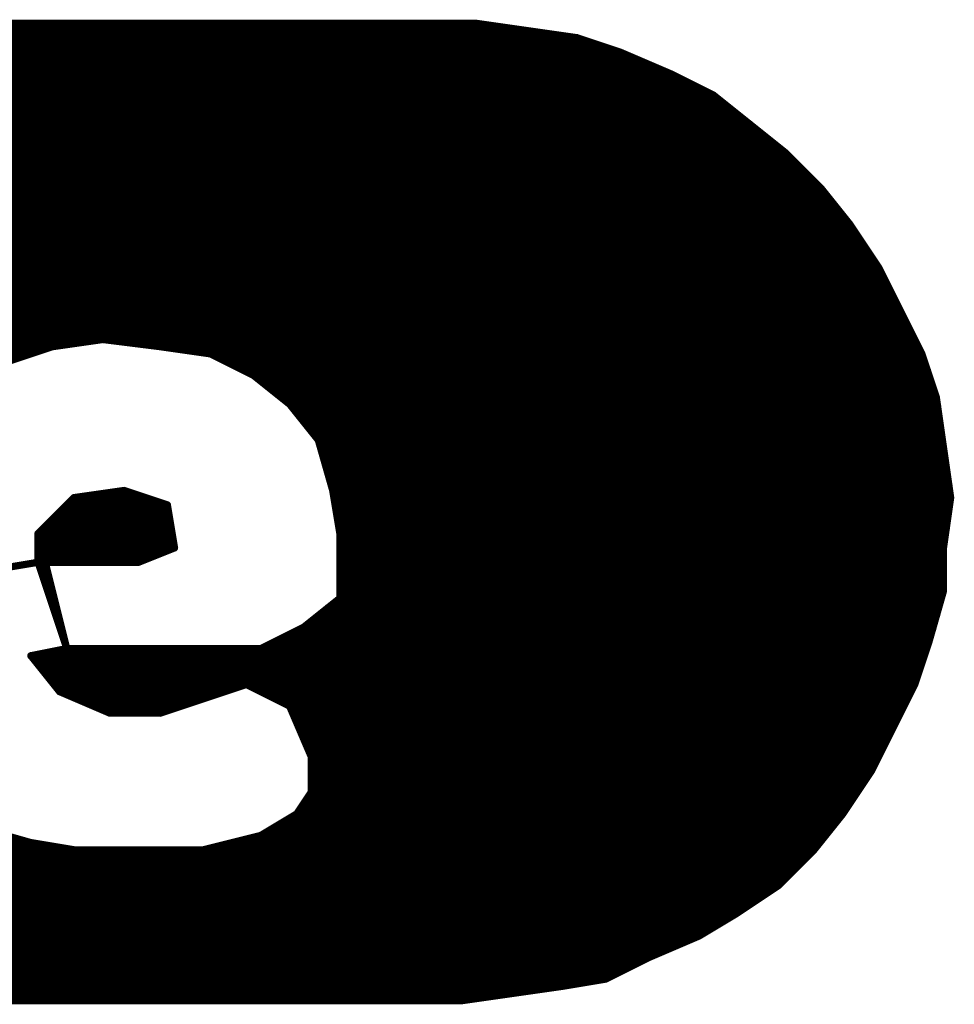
# Model space of a CAD drawing. Extents: x -35 to 35, y -57 to 81.
# Tile 79 of 153: x 18.93 to 20.23, y 16.97 to 18.34. Entities that reach past the tile are written whole.
import ezdxf

# ---------------------------------------------------------------- set-up
doc = ezdxf.new("R2010")
doc.units = 0
doc.layers.add('21', color=7, linetype='CONTINUOUS')

msp = doc.modelspace()

# ---------------------------------------------------------------- linework, layer by layer
at = {"layer": '21', "const_width": 0.01}
for points in [[(16.019, 18.33), (19.588, 18.33)], [(19.567, 18.333), (16.047, 18.333)], [(19.637, 18.323), (19.567, 18.333)], [(15.956, 18.32), (19.658, 18.32)], [(19.707, 18.313), (19.637, 18.323)], [(19.767, 18.293), (19.707, 18.313)], [(15.831, 18.3), (19.746, 18.3)], [(15.886, 18.31), (19.716, 18.31)], [(15.811, 18.29), (19.774, 18.29)], [(19.837, 18.263), (19.767, 18.293)], [(15.791, 18.28), (19.7973, 18.28)], [(15.751, 18.26), (19.843, 18.26)], [(15.771, 18.27), (19.8207, 18.27)], [(19.897, 18.233), (19.837, 18.263)], [(15.731, 18.25), (19.863, 18.25)], [(15.711, 18.24), (19.883, 18.24)], [(19.947, 18.193), (19.897, 18.233)], [(15.671, 18.22), (19.9133, 18.22)], [(15.691, 18.23), (19.9008, 18.23)], [(15.6532, 18.21), (19.9258, 18.21)], [(15.6283, 18.19), (19.9507, 18.19)], [(15.6408, 18.2), (19.9383, 18.2)], [(19.997, 18.153), (19.947, 18.193)], [(15.6158, 18.18), (19.9633, 18.18)], [(15.604, 18.17), (19.9758, 18.17)], [(15.584, 18.15), (20, 18.15)], [(15.594, 18.16), (19.9883, 18.16)], [(20.047, 18.103), (19.997, 18.153)], [(15.574, 18.14), (20.01, 18.14)], [(16.558, 18.13), (20.02, 18.13)], [(16.616, 18.12), (20.03, 18.12)], [(16.646, 18.11), (20.04, 18.11)], [(16.672, 18.1), (20.0494, 18.1)], [(20.087, 18.053), (20.047, 18.103)], [(16.6887, 18.09), (20.0574, 18.09)], [(16.7053, 18.08), (20.0654, 18.08)], [(16.72, 18.07), (20.0734, 18.07)], [(16.73, 18.06), (20.0814, 18.06)], [(20.127, 17.993), (20.087, 18.053)], [(16.74, 18.05), (20.089, 18.05)], [(16.75, 18.04), (20.0957, 18.04)], [(16.76, 18.03), (20.1023, 18.03)], [(16.7685, 18.02), (20.109, 18.02)], [(16.7735, 18.01), (20.1157, 18.01)], [(16.7785, 18), (20.1223, 18)], [(16.7835, 17.99), (20.1285, 17.99)], [(20.157, 17.933), (20.127, 17.993)], [(16.7885, 17.98), (20.1335, 17.98)], [(16.7935, 17.97), (20.1385, 17.97)], [(16.7979, 17.96), (20.1435, 17.96)], [(16.8007, 17.95), (20.1485, 17.95)], [(16.8036, 17.94), (20.1535, 17.94)], [(16.8064, 17.93), (20.1585, 17.93)], [(20.187, 17.873), (20.157, 17.933)], [(16.8093, 17.92), (20.1635, 17.92)], [(16.8121, 17.91), (20.1685, 17.91)], [(16.815, 17.9), (20.1735, 17.9)], [(18.255, 17.89), (19.026, 17.89)], [(18.977, 17.883), (19.047, 17.893)], [(19.047, 17.893), (19.127, 17.883)], [(19.071, 17.89), (20.1785, 17.89)], [(18.318, 17.88), (18.968, 17.88)], [(18.917, 17.863), (18.977, 17.883)], [(19.127, 17.883), (19.197, 17.873)], [(19.148, 17.88), (20.1835, 17.88)], [(18.373, 17.87), (18.938, 17.87)], [(19.197, 17.873), (19.257, 17.843)], [(19.203, 17.87), (20.188, 17.87)], [(20.207, 17.813), (20.187, 17.873)], [(19.223, 17.86), (20.1913, 17.86)], [(19.243, 17.85), (20.1947, 17.85)], [(19.257, 17.843), (19.307, 17.803)], [(19.2608, 17.84), (20.198, 17.84)], [(19.2733, 17.83), (20.2013, 17.83)], [(19.2858, 17.82), (20.2047, 17.82)], [(19.2982, 17.81), (20.2074, 17.81)], [(20.217, 17.743), (20.207, 17.813)], [(19.307, 17.803), (19.347, 17.753)], [(19.3094, 17.8), (20.2089, 17.8)], [(19.3174, 17.79), (20.2103, 17.79)], [(19.3254, 17.78), (20.2117, 17.78)], [(19.3334, 17.77), (20.2131, 17.77)], [(19.3414, 17.76), (20.2146, 17.76)], [(19.347, 17.753), (19.367, 17.683)], [(19.3479, 17.75), (20.216, 17.75)], [(19.3507, 17.74), (20.2174, 17.74)], [(20.227, 17.673), (20.217, 17.743)], [(19.3536, 17.73), (20.2189, 17.73)], [(19.3564, 17.72), (20.2203, 17.72)], [(19.3593, 17.71), (20.2217, 17.71)], [(19.3621, 17.7), (20.2231, 17.7)], [(19.007, 17.673), (19.077, 17.683)], [(19.077, 17.683), (19.137, 17.663)], [(19.365, 17.69), (20.2246, 17.69)], [(19.367, 17.683), (19.377, 17.623)], [(18.957, 17.623), (19.007, 17.673)], [(19.004, 17.67), (19.116, 17.67)], [(19.056, 17.68), (19.086, 17.68)], [(19.3675, 17.68), (20.226, 17.68)], [(19.3692, 17.67), (20.2266, 17.67)], [(20.217, 17.603), (20.227, 17.673)], [(18.994, 17.66), (19.1375, 17.66)], [(19.137, 17.663), (19.147, 17.603)], [(19.3708, 17.66), (20.2251, 17.66)], [(18.984, 17.65), (19.1392, 17.65)], [(19.3725, 17.65), (20.2237, 17.65)], [(18.964, 17.63), (19.1425, 17.63)], [(18.974, 17.64), (19.1408, 17.64)], [(19.3742, 17.64), (20.2223, 17.64)], [(19.3758, 17.63), (20.2209, 17.63)], [(18.957, 17.583), (18.957, 17.623)], [(18.957, 17.62), (19.1442, 17.62)], [(19.377, 17.623), (19.377, 17.533)], [(19.377, 17.62), (20.2194, 17.62)], [(18.957, 17.61), (19.1458, 17.61)], [(19.147, 17.603), (19.097, 17.583)], [(19.377, 17.61), (20.218, 17.61)], [(20.217, 17.543), (20.217, 17.603)], [(18.957, 17.6), (19.1395, 17.6)], [(18.957, 17.59), (19.1145, 17.59)], [(19.377, 17.6), (20.217, 17.6)], [(19.377, 17.59), (20.217, 17.59)], [(18.477, 17.503), (18.957, 17.583)], [(18.957, 17.583), (18.477, 17.503)], [(18.997, 17.463), (18.957, 17.583)], [(18.958, 17.58), (18.9678, 17.58)], [(19.097, 17.583), (18.967, 17.583)], [(18.967, 17.583), (18.997, 17.463)], [(19.377, 17.58), (20.217, 17.58)], [(18.9613, 17.57), (18.9703, 17.57)], [(18.9647, 17.56), (18.9728, 17.56)], [(19.377, 17.57), (20.217, 17.57)], [(19.377, 17.56), (20.217, 17.56)], [(18.968, 17.55), (18.9753, 17.55)], [(19.377, 17.55), (20.217, 17.55)], [(18.9713, 17.54), (18.9778, 17.54)], [(19.377, 17.533), (19.327, 17.493)], [(19.377, 17.54), (20.2161, 17.54)], [(20.197, 17.473), (20.217, 17.543)], [(18.9747, 17.53), (18.9803, 17.53)], [(18.978, 17.52), (18.9827, 17.52)], [(19.3607, 17.52), (20.2104, 17.52)], [(19.3733, 17.53), (20.2133, 17.53)], [(18.9813, 17.51), (18.9853, 17.51)], [(19.3483, 17.51), (20.2076, 17.51)], [(18.9847, 17.5), (18.9878, 17.5)], [(19.327, 17.493), (19.267, 17.463)], [(19.3358, 17.5), (20.2047, 17.5)], [(18.988, 17.49), (18.9902, 17.49)], [(18.9913, 17.48), (18.9928, 17.48)], [(19.301, 17.48), (20.199, 17.48)], [(19.321, 17.49), (20.2019, 17.49)], [(18.9947, 17.47), (18.9953, 17.47)], [(19.281, 17.47), (20.196, 17.47)], [(20.177, 17.413), (20.197, 17.473)], [(18.997, 17.463), (18.947, 17.453)], [(18.947, 17.453), (18.987, 17.403)], [(18.9494, 17.45), (20.1893, 17.45)], [(18.982, 17.46), (20.1927, 17.46)], [(19.267, 17.463), (18.997, 17.463)], [(18.9574, 17.44), (20.186, 17.44)], [(18.9654, 17.43), (20.1827, 17.43)], [(18.9734, 17.42), (20.1793, 17.42)], [(18.9814, 17.41), (19.238, 17.41)], [(19.187, 17.393), (19.247, 17.413)], [(19.247, 17.413), (19.307, 17.383)], [(19.253, 17.41), (20.1755, 17.41)], [(20.147, 17.353), (20.177, 17.413)], [(18.987, 17.403), (19.057, 17.373)], [(18.994, 17.4), (19.208, 17.4)], [(19.273, 17.4), (20.1705, 17.4)], [(19.0173, 17.39), (19.178, 17.39)], [(19.127, 17.373), (19.187, 17.393)], [(19.293, 17.39), (20.1655, 17.39)], [(19.307, 17.383), (19.337, 17.313)], [(19.0407, 17.38), (19.148, 17.38)], [(19.057, 17.373), (19.127, 17.373)], [(19.3083, 17.38), (20.1605, 17.38)], [(19.3126, 17.37), (20.1555, 17.37)], [(19.3169, 17.36), (20.1505, 17.36)], [(19.3211, 17.35), (20.1455, 17.35)], [(20.117, 17.293), (20.147, 17.353)], [(19.3254, 17.34), (20.1405, 17.34)], [(19.3297, 17.33), (20.1355, 17.33)], [(19.334, 17.32), (20.1305, 17.32)], [(19.337, 17.313), (19.337, 17.263)], [(19.337, 17.31), (20.1255, 17.31)], [(19.337, 17.3), (20.1205, 17.3)], [(19.337, 17.29), (20.115, 17.29)], [(20.077, 17.233), (20.117, 17.293)], [(19.337, 17.28), (20.1083, 17.28)], [(19.337, 17.263), (19.317, 17.233)], [(19.335, 17.26), (20.095, 17.26)], [(19.337, 17.27), (20.1017, 17.27)], [(19.3283, 17.25), (20.0883, 17.25)], [(19.317, 17.233), (19.267, 17.203)], [(19.3217, 17.24), (20.0817, 17.24)], [(20.037, 17.183), (20.077, 17.233)], [(19.2953, 17.22), (20.0666, 17.22)], [(19.312, 17.23), (20.0746, 17.23)], [(18.947, 17.193), (18.877, 17.213)], [(19.267, 17.203), (19.187, 17.183)], [(19.2787, 17.21), (20.0586, 17.21)], [(18.306, 17.19), (18.965, 17.19)], [(19.007, 17.183), (18.947, 17.193)], [(19.215, 17.19), (20.0426, 17.19)], [(19.255, 17.2), (20.0506, 17.2)], [(16.2046, 17.18), (20.034, 17.18)], [(19.187, 17.183), (19.007, 17.183)], [(19.987, 17.133), (20.037, 17.183)], [(16.1989, 17.17), (20.024, 17.17)], [(16.1876, 17.15), (20.004, 17.15)], [(16.1932, 17.16), (20.014, 17.16)], [(16.1819, 17.14), (19.994, 17.14)], [(16.1762, 17.13), (19.9825, 17.13)], [(19.927, 17.093), (19.987, 17.133)], [(16.1648, 17.11), (19.9525, 17.11)], [(16.1705, 17.12), (19.9675, 17.12)], [(16.1592, 17.1), (19.9375, 17.1)], [(16.1478, 17.08), (19.9053, 17.08)], [(16.1535, 17.09), (19.922, 17.09)], [(19.877, 17.063), (19.927, 17.093)], [(16.1421, 17.07), (19.8887, 17.07)], [(16.1364, 17.06), (19.87, 17.06)], [(19.807, 17.033), (19.877, 17.063)], [(16.1251, 17.04), (19.8233, 17.04)], [(16.1307, 17.05), (19.8467, 17.05)], [(16.1194, 17.03), (19.801, 17.03)], [(19.747, 17.003), (19.807, 17.033)], [(16.1137, 17.02), (19.781, 17.02)], [(16.1023, 17), (19.729, 17)], [(16.108, 17.01), (19.761, 17.01)], [(19.687, 16.993), (19.747, 17.003)], [(16.0967, 16.99), (19.666, 16.99)], [(19.617, 16.983), (19.687, 16.993)], [(16.087, 16.973), (19.547, 16.973)], [(16.091, 16.98), (19.596, 16.98)], [(19.547, 16.973), (19.617, 16.983)]]:
    msp.add_lwpolyline(points, dxfattribs=at)
at = {"layer": '21', "const_width": 0.005}
for points in [[(19.5674, 18.3355, 1), (19.5666, 18.3305)], [(19.567, 18.3305, 1), (19.567, 18.3355)], [(19.588, 18.3275, 1), (19.588, 18.3325)], [(19.6374, 18.3255, 1), (19.6366, 18.3205)], [(19.6366, 18.3205, 1), (19.6374, 18.3255)], [(19.658, 18.3175, 1), (19.658, 18.3225)], [(19.7078, 18.3154, 1), (19.7062, 18.3106)], [(19.7066, 18.3105, 1), (19.7074, 18.3155)], [(19.716, 18.3075, 1), (19.716, 18.3125)], [(19.746, 18.2975, 1), (19.746, 18.3025)], [(19.768, 18.2953, 1), (19.766, 18.2907)], [(19.7662, 18.2906, 1), (19.7678, 18.2954)], [(19.774, 18.2875, 1), (19.774, 18.2925)], [(19.7973, 18.2775, 1), (19.7973, 18.2825)], [(19.8207, 18.2675, 1), (19.8207, 18.2725)], [(19.8381, 18.2652, 1), (19.8359, 18.2608)], [(19.836, 18.2607, 1), (19.838, 18.2653)], [(19.843, 18.2575, 1), (19.843, 18.2625)], [(19.863, 18.2475, 1), (19.863, 18.2525)], [(19.883, 18.2375, 1), (19.883, 18.2425)], [(19.8986, 18.235, 1), (19.8954, 18.231)], [(19.8959, 18.2308, 1), (19.8981, 18.2352)], [(19.9008, 18.2275, 1), (19.9008, 18.2325)], [(19.9133, 18.2175, 1), (19.9133, 18.2225)], [(19.9258, 18.2075, 1), (19.9258, 18.2125)], [(19.9383, 18.1975, 1), (19.9383, 18.2025)], [(19.9486, 18.195, 1), (19.9454, 18.191)], [(19.9454, 18.191, 1), (19.9486, 18.195)], [(19.9507, 18.1875, 1), (19.9507, 18.1925)], [(19.9633, 18.1775, 1), (19.9633, 18.1825)], [(19.9758, 18.1675, 1), (19.9758, 18.1725)], [(19.9883, 18.1575, 1), (19.9883, 18.1625)], [(19.9988, 18.1548, 1), (19.9952, 18.1512)], [(19.9954, 18.151, 1), (19.9986, 18.155)], [(20, 18.1475, 1), (20, 18.1525)], [(20.01, 18.1375, 1), (20.01, 18.1425)], [(20.02, 18.1275, 1), (20.02, 18.1325)], [(20.03, 18.1175, 1), (20.03, 18.1225)], [(20.04, 18.1075, 1), (20.04, 18.1125)], [(20.049, 18.1046, 1), (20.045, 18.1014)], [(20.0452, 18.1012, 1), (20.0488, 18.1048)], [(20.0494, 18.0975, 1), (20.0494, 18.1025)], [(20.0574, 18.0875, 1), (20.0574, 18.0925)], [(20.0654, 18.0775, 1), (20.0654, 18.0825)], [(20.0734, 18.0675, 1), (20.0734, 18.0725)], [(20.0814, 18.0575, 1), (20.0814, 18.0625)], [(20.0891, 18.0544, 1), (20.0849, 18.0516)], [(20.085, 18.0514, 1), (20.089, 18.0546)], [(20.089, 18.0475, 1), (20.089, 18.0525)], [(20.0957, 18.0375, 1), (20.0957, 18.0425)], [(20.1023, 18.0275, 1), (20.1023, 18.0325)], [(20.109, 18.0175, 1), (20.109, 18.0225)], [(20.1157, 18.0075, 1), (20.1157, 18.0125)], [(20.1223, 17.9975, 1), (20.1223, 18.0025)], [(20.1292, 17.9941, 1), (20.1248, 17.9919)], [(20.1249, 17.9916, 1), (20.1291, 17.9944)], [(20.1285, 17.9875, 1), (20.1285, 17.9925)], [(20.1335, 17.9775, 1), (20.1335, 17.9825)], [(20.1385, 17.9675, 1), (20.1385, 17.9725)], [(20.1435, 17.9575, 1), (20.1435, 17.9625)], [(20.1485, 17.9475, 1), (20.1485, 17.9525)], [(20.1535, 17.9375, 1), (20.1535, 17.9425)], [(20.1592, 17.9341, 1), (20.1548, 17.9319)], [(20.1548, 17.9319, 1), (20.1592, 17.9341)], [(20.1585, 17.9275, 1), (20.1585, 17.9325)], [(20.1635, 17.9175, 1), (20.1635, 17.9225)], [(20.1685, 17.9075, 1), (20.1685, 17.9125)], [(19.026, 17.8875, 1), (19.026, 17.8925)], [(19.0473, 17.8955, 1), (19.0467, 17.8905)], [(19.0474, 17.8905, 1), (19.0466, 17.8955)], [(19.071, 17.8925, 1), (19.071, 17.8875)], [(20.1735, 17.8975, 1), (20.1735, 17.9025)], [(20.1785, 17.8875, 1), (20.1785, 17.8925)], [(18.968, 17.8775, 1), (18.968, 17.8825)], [(18.9766, 17.8855, 1), (18.9774, 17.8805)], [(18.9778, 17.8806, 1), (18.9762, 17.8854)], [(19.1274, 17.8855, 1), (19.1266, 17.8805)], [(19.1267, 17.8805, 1), (19.1273, 17.8855)], [(19.148, 17.8825, 1), (19.148, 17.8775)], [(20.1835, 17.8775, 1), (20.1835, 17.8825)], [(18.938, 17.8675, 1), (18.938, 17.8725)], [(19.1981, 17.8752, 1), (19.1959, 17.8708)], [(19.1966, 17.8705, 1), (19.1974, 17.8755)], [(19.203, 17.8725, 1), (19.203, 17.8675)], [(20.1894, 17.8738, 1), (20.1846, 17.8722)], [(20.1848, 17.8719, 1), (20.1892, 17.8741)], [(20.188, 17.8675, 1), (20.188, 17.8725)], [(19.223, 17.8625, 1), (19.223, 17.8575)], [(19.243, 17.8525, 1), (19.243, 17.8475)], [(20.1913, 17.8575, 1), (20.1913, 17.8625)], [(20.1947, 17.8475, 1), (20.1947, 17.8525)], [(19.2586, 17.845, 1), (19.2554, 17.841)], [(19.2559, 17.8408, 1), (19.2581, 17.8452)], [(19.2608, 17.8425, 1), (19.2608, 17.8375)], [(20.198, 17.8375, 1), (20.198, 17.8425)], [(19.2733, 17.8325, 1), (19.2733, 17.8275)], [(19.2858, 17.8225, 1), (19.2858, 17.8175)], [(20.2013, 17.8275, 1), (20.2013, 17.8325)], [(20.2047, 17.8175, 1), (20.2047, 17.8225)], [(19.2982, 17.8125, 1), (19.2982, 17.8075)], [(20.2095, 17.8134, 1), (20.2045, 17.8126)], [(20.2046, 17.8122, 1), (20.2094, 17.8138)], [(20.2074, 17.8075, 1), (20.2074, 17.8125)], [(19.309, 17.8046, 1), (19.305, 17.8014)], [(19.3054, 17.801, 1), (19.3086, 17.805)], [(19.3094, 17.8025, 1), (19.3094, 17.7975)], [(20.2089, 17.7975, 1), (20.2089, 17.8025)], [(19.3174, 17.7925, 1), (19.3174, 17.7875)], [(19.3254, 17.7825, 1), (19.3254, 17.7775)], [(20.2103, 17.7875, 1), (20.2103, 17.7925)], [(20.2117, 17.7775, 1), (20.2117, 17.7825)], [(19.3334, 17.7725, 1), (19.3334, 17.7675)], [(20.2131, 17.7675, 1), (20.2131, 17.7725)], [(19.3414, 17.7625, 1), (19.3414, 17.7575)], [(19.3494, 17.7537, 1), (19.3446, 17.7523)], [(19.345, 17.7514, 1), (19.349, 17.7546)], [(20.2146, 17.7575, 1), (20.2146, 17.7625)], [(19.3479, 17.7525, 1), (19.3479, 17.7475)], [(19.3507, 17.7425, 1), (19.3507, 17.7375)], [(20.2195, 17.7434, 1), (20.2145, 17.7426)], [(20.2145, 17.7426, 1), (20.2195, 17.7434)], [(20.216, 17.7475, 1), (20.216, 17.7525)], [(20.2174, 17.7375, 1), (20.2174, 17.7425)], [(19.3536, 17.7325, 1), (19.3536, 17.7275)], [(20.2189, 17.7275, 1), (20.2189, 17.7325)], [(19.3564, 17.7225, 1), (19.3564, 17.7175)], [(19.3593, 17.7125, 1), (19.3593, 17.7075)], [(20.2203, 17.7175, 1), (20.2203, 17.7225)], [(20.2217, 17.7075, 1), (20.2217, 17.7125)], [(19.3621, 17.7025, 1), (19.3621, 17.6975)], [(20.2231, 17.6975, 1), (20.2231, 17.7025)], [(19.0778, 17.6854, 1), (19.0762, 17.6806)], [(19.0774, 17.6805, 1), (19.0766, 17.6855)], [(19.365, 17.6925, 1), (19.365, 17.6875)], [(19.3695, 17.6834, 1), (19.3645, 17.6826)], [(20.2246, 17.6875, 1), (20.2246, 17.6925)], [(19.004, 17.6725, 1), (19.004, 17.6675)], [(19.0066, 17.6755, 1), (19.0074, 17.6705)], [(19.0088, 17.6712, 1), (19.0052, 17.6748)], [(19.056, 17.6825, 1), (19.056, 17.6775)], [(19.086, 17.6775, 1), (19.086, 17.6825)], [(19.116, 17.6675, 1), (19.116, 17.6725)], [(19.3646, 17.6823, 1), (19.3694, 17.6837)], [(19.3675, 17.6825, 1), (19.3675, 17.6775)], [(19.3692, 17.6725, 1), (19.3692, 17.6675)], [(20.2295, 17.6726, 1), (20.2245, 17.6734)], [(20.2245, 17.6726, 1), (20.2295, 17.6734)], [(20.226, 17.6775, 1), (20.226, 17.6825)], [(20.2266, 17.6675, 1), (20.2266, 17.6725)], [(18.994, 17.6625, 1), (18.994, 17.6575)], [(19.1395, 17.6634, 1), (19.1345, 17.6626)], [(19.1362, 17.6606, 1), (19.1378, 17.6654)], [(19.1375, 17.6575, 1), (19.1375, 17.6625)], [(19.3708, 17.6625, 1), (19.3708, 17.6575)], [(20.2251, 17.6575, 1), (20.2251, 17.6625)], [(18.984, 17.6525, 1), (18.984, 17.6475)], [(19.1392, 17.6475, 1), (19.1392, 17.6525)], [(19.3725, 17.6525, 1), (19.3725, 17.6475)], [(20.2237, 17.6475, 1), (20.2237, 17.6525)], [(18.964, 17.6325, 1), (18.964, 17.6275)], [(18.974, 17.6425, 1), (18.974, 17.6375)], [(19.1408, 17.6375, 1), (19.1408, 17.6425)], [(19.1425, 17.6275, 1), (19.1425, 17.6325)], [(19.3742, 17.6425, 1), (19.3742, 17.6375)], [(19.3758, 17.6325, 1), (19.3758, 17.6275)], [(20.2209, 17.6275, 1), (20.2209, 17.6325)], [(20.2223, 17.6375, 1), (20.2223, 17.6425)], [(18.9595, 17.623, 1), (18.9545, 17.623)], [(18.9552, 17.6248, 1), (18.9588, 17.6212)], [(18.957, 17.6225, 1), (18.957, 17.6175)], [(19.1442, 17.6175, 1), (19.1442, 17.6225)], [(19.3795, 17.623, 1), (19.3745, 17.623)], [(19.3745, 17.6226, 1), (19.3795, 17.6234)], [(19.377, 17.6225, 1), (19.377, 17.6175)], [(20.2194, 17.6175, 1), (20.2194, 17.6225)], [(18.957, 17.6125, 1), (18.957, 17.6075)], [(19.1445, 17.6026, 1), (19.1495, 17.6034)], [(19.1458, 17.6075, 1), (19.1458, 17.6125)], [(19.1479, 17.6007, 1), (19.1461, 17.6053)], [(19.377, 17.6125, 1), (19.377, 17.6075)], [(20.2195, 17.603, 1), (20.2145, 17.603)], [(20.2145, 17.6034, 1), (20.2195, 17.6026)], [(20.218, 17.6075, 1), (20.218, 17.6125)], [(18.957, 17.6025, 1), (18.957, 17.5975)], [(18.957, 17.5925, 1), (18.957, 17.5875)], [(19.1145, 17.5875, 1), (19.1145, 17.5925)], [(19.1395, 17.5975, 1), (19.1395, 17.6025)], [(19.377, 17.6025, 1), (19.377, 17.5975)], [(19.377, 17.5925, 1), (19.377, 17.5875)], [(20.217, 17.5975, 1), (20.217, 17.6025)], [(20.217, 17.5875, 1), (20.217, 17.5925)], [(18.9594, 17.5838, 1), (18.9546, 17.5822)], [(18.9545, 17.583, 1), (18.9595, 17.583)], [(18.958, 17.5825, 1), (18.958, 17.5775)], [(18.9574, 17.5805, 1), (18.9566, 17.5855)], [(18.9574, 17.5805, 1), (18.9566, 17.5855)], [(18.967, 17.5855, 1), (18.967, 17.5805)], [(18.9694, 17.5836, 1), (18.9646, 17.5824)], [(18.9678, 17.5775, 1), (18.9678, 17.5825)], [(19.0961, 17.5853, 1), (19.0979, 17.5807)], [(19.097, 17.5805, 1), (19.097, 17.5855)], [(19.377, 17.5825, 1), (19.377, 17.5775)], [(20.217, 17.5775, 1), (20.217, 17.5825)], [(18.9613, 17.5725, 1), (18.9613, 17.5675)], [(18.9647, 17.5625, 1), (18.9647, 17.5575)], [(18.9703, 17.5675, 1), (18.9703, 17.5725)], [(18.9728, 17.5575, 1), (18.9728, 17.5625)], [(19.377, 17.5725, 1), (19.377, 17.5675)], [(19.377, 17.5625, 1), (19.377, 17.5575)], [(20.217, 17.5675, 1), (20.217, 17.5725)], [(20.217, 17.5575, 1), (20.217, 17.5625)], [(18.968, 17.5525, 1), (18.968, 17.5475)], [(18.9753, 17.5475, 1), (18.9753, 17.5525)], [(19.377, 17.5525, 1), (19.377, 17.5475)], [(20.217, 17.5475, 1), (20.217, 17.5525)], [(18.9713, 17.5425, 1), (18.9713, 17.5375)], [(18.9778, 17.5375, 1), (18.9778, 17.5425)], [(19.377, 17.5425, 1), (19.377, 17.5375)], [(19.3786, 17.531, 1), (19.3754, 17.535)], [(20.2145, 17.543, 1), (20.2195, 17.543)], [(20.2194, 17.5423, 1), (20.2146, 17.5437)], [(20.2161, 17.5375, 1), (20.2161, 17.5425)], [(18.9747, 17.5325, 1), (18.9747, 17.5275)], [(18.978, 17.5225, 1), (18.978, 17.5175)], [(18.9803, 17.5275, 1), (18.9803, 17.5325)], [(18.9827, 17.5175, 1), (18.9827, 17.5225)], [(19.3607, 17.5225, 1), (19.3607, 17.5175)], [(19.3733, 17.5325, 1), (19.3733, 17.5275)], [(19.3745, 17.533, 1), (19.3795, 17.533)], [(20.2104, 17.5175, 1), (20.2104, 17.5225)], [(20.2133, 17.5275, 1), (20.2133, 17.5325)], [(18.9813, 17.5125, 1), (18.9813, 17.5075)], [(18.9853, 17.5075, 1), (18.9853, 17.5125)], [(19.3483, 17.5125, 1), (19.3483, 17.5075)], [(20.2076, 17.5075, 1), (20.2076, 17.5125)], [(18.9847, 17.5025, 1), (18.9847, 17.4975)], [(18.9878, 17.4975, 1), (18.9878, 17.5025)], [(19.3254, 17.495, 1), (19.3286, 17.491)], [(19.3281, 17.4908, 1), (19.3259, 17.4952)], [(19.3358, 17.5025, 1), (19.3358, 17.4975)], [(20.2047, 17.4975, 1), (20.2047, 17.5025)], [(18.988, 17.4925, 1), (18.988, 17.4875)], [(18.9913, 17.4825, 1), (18.9913, 17.4775)], [(18.9902, 17.4875, 1), (18.9902, 17.4925)], [(18.9928, 17.4775, 1), (18.9928, 17.4825)], [(19.301, 17.4825, 1), (19.301, 17.4775)], [(19.321, 17.4925, 1), (19.321, 17.4875)], [(20.199, 17.4775, 1), (20.199, 17.4825)], [(20.2019, 17.4875, 1), (20.2019, 17.4925)], [(18.9947, 17.4725, 1), (18.9947, 17.4675)], [(18.9953, 17.4675, 1), (18.9953, 17.4725)], [(19.281, 17.4725, 1), (19.281, 17.4675)], [(20.1946, 17.4737, 1), (20.1994, 17.4723)], [(20.1994, 17.4722, 1), (20.1946, 17.4738)], [(20.196, 17.4675, 1), (20.196, 17.4725)], [(18.949, 17.4546, 1), (18.945, 17.4514)], [(18.9465, 17.4555, 1), (18.9475, 17.4505)], [(18.9494, 17.4525, 1), (18.9494, 17.4475)], [(18.982, 17.4625, 1), (18.982, 17.4575)], [(18.997, 17.4655, 1), (18.997, 17.4605)], [(18.9946, 17.4622, 1), (18.9994, 17.4638)], [(18.9946, 17.4624, 1), (18.9994, 17.4636)], [(18.9975, 17.4605, 1), (18.9965, 17.4655)], [(19.2659, 17.4652, 1), (19.2681, 17.4608)], [(19.267, 17.4605, 1), (19.267, 17.4655)], [(20.1893, 17.4475, 1), (20.1893, 17.4525)], [(20.1927, 17.4575, 1), (20.1927, 17.4625)], [(18.9574, 17.4425, 1), (18.9574, 17.4375)], [(20.186, 17.4375, 1), (20.186, 17.4425)], [(18.9654, 17.4325, 1), (18.9654, 17.4275)], [(20.1827, 17.4275, 1), (20.1827, 17.4325)], [(18.9734, 17.4225, 1), (18.9734, 17.4175)], [(18.9814, 17.4125, 1), (18.9814, 17.4075)], [(19.238, 17.4075, 1), (19.238, 17.4125)], [(19.2481, 17.4152, 1), (19.2459, 17.4108)], [(19.2478, 17.4106, 1), (19.2462, 17.4154)], [(19.253, 17.4125, 1), (19.253, 17.4075)], [(20.1746, 17.4138, 1), (20.1794, 17.4122)], [(20.1792, 17.4119, 1), (20.1748, 17.4141)], [(20.1755, 17.4075, 1), (20.1755, 17.4125)], [(20.1793, 17.4175, 1), (20.1793, 17.4225)], [(18.988, 17.4053, 1), (18.986, 17.4007)], [(18.985, 17.4014, 1), (18.989, 17.4046)], [(18.994, 17.4025, 1), (18.994, 17.3975)], [(19.208, 17.3975, 1), (19.208, 17.4025)], [(19.273, 17.4025, 1), (19.273, 17.3975)], [(20.1705, 17.3975, 1), (20.1705, 17.4025)], [(19.0173, 17.3925, 1), (19.0173, 17.3875)], [(19.178, 17.3875, 1), (19.178, 17.3925)], [(19.1862, 17.3954, 1), (19.1878, 17.3906)], [(19.1878, 17.3906, 1), (19.1862, 17.3954)], [(19.293, 17.3925, 1), (19.293, 17.3875)], [(19.3093, 17.384, 1), (19.3047, 17.382)], [(19.3059, 17.3808, 1), (19.3081, 17.3852)], [(20.1655, 17.3875, 1), (20.1655, 17.3925)], [(19.0407, 17.3825, 1), (19.0407, 17.3775)], [(19.057, 17.3755, 1), (19.057, 17.3705)], [(19.056, 17.3707, 1), (19.058, 17.3753)], [(19.1262, 17.3754, 1), (19.1278, 17.3706)], [(19.127, 17.3705, 1), (19.127, 17.3755)], [(19.148, 17.3775, 1), (19.148, 17.3825)], [(19.3083, 17.3825, 1), (19.3083, 17.3775)], [(19.3126, 17.3725, 1), (19.3126, 17.3675)], [(20.1555, 17.3675, 1), (20.1555, 17.3725)], [(20.1605, 17.3775, 1), (20.1605, 17.3825)], [(19.3169, 17.3625, 1), (19.3169, 17.3575)], [(20.1505, 17.3575, 1), (20.1505, 17.3625)], [(19.3211, 17.3525, 1), (19.3211, 17.3475)], [(20.1448, 17.3541, 1), (20.1492, 17.3519)], [(20.1492, 17.3519, 1), (20.1448, 17.3541)], [(20.1455, 17.3475, 1), (20.1455, 17.3525)], [(19.3254, 17.3425, 1), (19.3254, 17.3375)], [(19.3297, 17.3325, 1), (19.3297, 17.3275)], [(20.1355, 17.3275, 1), (20.1355, 17.3325)], [(20.1405, 17.3375, 1), (20.1405, 17.3425)], [(19.334, 17.3225, 1), (19.334, 17.3175)], [(19.3395, 17.313, 1), (19.3345, 17.313)], [(20.1305, 17.3175, 1), (20.1305, 17.3225)], [(19.337, 17.3125, 1), (19.337, 17.3075)], [(19.337, 17.3025, 1), (19.337, 17.2975)], [(19.3347, 17.312, 1), (19.3393, 17.314)], [(20.1205, 17.2975, 1), (20.1205, 17.3025)], [(20.1255, 17.3075, 1), (20.1255, 17.3125)], [(19.337, 17.2925, 1), (19.337, 17.2875)], [(20.1148, 17.2941, 1), (20.1192, 17.2919)], [(20.1191, 17.2916, 1), (20.1149, 17.2944)], [(20.115, 17.2875, 1), (20.115, 17.2925)], [(19.337, 17.2825, 1), (19.337, 17.2775)], [(20.1083, 17.2775, 1), (20.1083, 17.2825)], [(19.335, 17.2625, 1), (19.335, 17.2575)], [(19.337, 17.2725, 1), (19.337, 17.2675)], [(19.3345, 17.263, 1), (19.3395, 17.263)], [(19.3391, 17.2616, 1), (19.3349, 17.2644)], [(20.095, 17.2575, 1), (20.095, 17.2625)], [(20.1017, 17.2675, 1), (20.1017, 17.2725)], [(19.3283, 17.2525, 1), (19.3283, 17.2475)], [(20.0883, 17.2475, 1), (20.0883, 17.2525)], [(19.3149, 17.2344, 1), (19.3191, 17.2316)], [(19.3183, 17.2309, 1), (19.3157, 17.2351)], [(19.3217, 17.2425, 1), (19.3217, 17.2375)], [(20.0749, 17.2344, 1), (20.0791, 17.2316)], [(20.079, 17.2314, 1), (20.075, 17.2346)], [(20.0817, 17.2375, 1), (20.0817, 17.2425)], [(19.2953, 17.2225, 1), (19.2953, 17.2175)], [(19.312, 17.2325, 1), (19.312, 17.2275)], [(20.0666, 17.2175, 1), (20.0666, 17.2225)], [(20.0746, 17.2275, 1), (20.0746, 17.2325)], [(19.2787, 17.2125, 1), (19.2787, 17.2075)], [(20.0586, 17.2075, 1), (20.0586, 17.2125)], [(18.9474, 17.1955, 1), (18.9466, 17.1905)], [(18.9463, 17.1906, 1), (18.9477, 17.1954)], [(18.965, 17.1875, 1), (18.965, 17.1925)], [(19.215, 17.1925, 1), (19.215, 17.1875)], [(19.255, 17.2025, 1), (19.255, 17.1975)], [(19.2657, 17.2051, 1), (19.2683, 17.2009)], [(19.2676, 17.2006, 1), (19.2664, 17.2054)], [(20.0426, 17.1875, 1), (20.0426, 17.1925)], [(20.0506, 17.1975, 1), (20.0506, 17.2025)], [(19.007, 17.1855, 1), (19.007, 17.1805)], [(19.0066, 17.1805, 1), (19.0074, 17.1855)], [(19.1864, 17.1854, 1), (19.1876, 17.1806)], [(19.187, 17.1805, 1), (19.187, 17.1855)], [(20.034, 17.1775, 1), (20.034, 17.1825)], [(20.035, 17.1846, 1), (20.039, 17.1814)], [(20.0388, 17.1812, 1), (20.0352, 17.1848)], [(20.024, 17.1675, 1), (20.024, 17.1725)], [(20.004, 17.1475, 1), (20.004, 17.1525)], [(20.014, 17.1575, 1), (20.014, 17.1625)], [(19.994, 17.1375, 1), (19.994, 17.1425)], [(19.9825, 17.1275, 1), (19.9825, 17.1325)], [(19.9852, 17.1348, 1), (19.9888, 17.1312)], [(19.9884, 17.1309, 1), (19.9856, 17.1351)], [(19.9525, 17.1075, 1), (19.9525, 17.1125)], [(19.9675, 17.1175, 1), (19.9675, 17.1225)], [(19.9375, 17.0975, 1), (19.9375, 17.1025)], [(19.9053, 17.0775, 1), (19.9053, 17.0825)], [(19.922, 17.0875, 1), (19.922, 17.0925)], [(19.9256, 17.0951, 1), (19.9284, 17.0909)], [(19.9283, 17.0909, 1), (19.9257, 17.0951)], [(19.8887, 17.0675, 1), (19.8887, 17.0725)], [(19.87, 17.0575, 1), (19.87, 17.0625)], [(19.8757, 17.0651, 1), (19.8783, 17.0609)], [(19.878, 17.0607, 1), (19.876, 17.0653)], [(19.8233, 17.0375, 1), (19.8233, 17.0425)], [(19.8467, 17.0475, 1), (19.8467, 17.0525)], [(19.801, 17.0275, 1), (19.801, 17.0325)], [(19.806, 17.0353, 1), (19.808, 17.0307)], [(19.8081, 17.0308, 1), (19.8059, 17.0352)], [(19.781, 17.0175, 1), (19.781, 17.0225)], [(19.729, 16.9975, 1), (19.729, 17.0025)], [(19.7459, 17.0052, 1), (19.7481, 17.0008)], [(19.7474, 17.0005, 1), (19.7466, 17.0055)], [(19.761, 17.0075, 1), (19.761, 17.0125)], [(19.666, 16.9875, 1), (19.666, 16.9925)], [(19.6866, 16.9955, 1), (19.6874, 16.9905)], [(19.6874, 16.9905, 1), (19.6866, 16.9955)], [(19.5466, 16.9755, 1), (19.5474, 16.9705)], [(19.547, 16.9705, 1), (19.547, 16.9755)], [(19.596, 16.9775, 1), (19.596, 16.9825)], [(19.6166, 16.9855, 1), (19.6174, 16.9805)], [(19.6174, 16.9805, 1), (19.6166, 16.9855)]]:
    msp.add_lwpolyline(points, format="xyb", dxfattribs=at)

doc.saveas('drawing.dxf')
